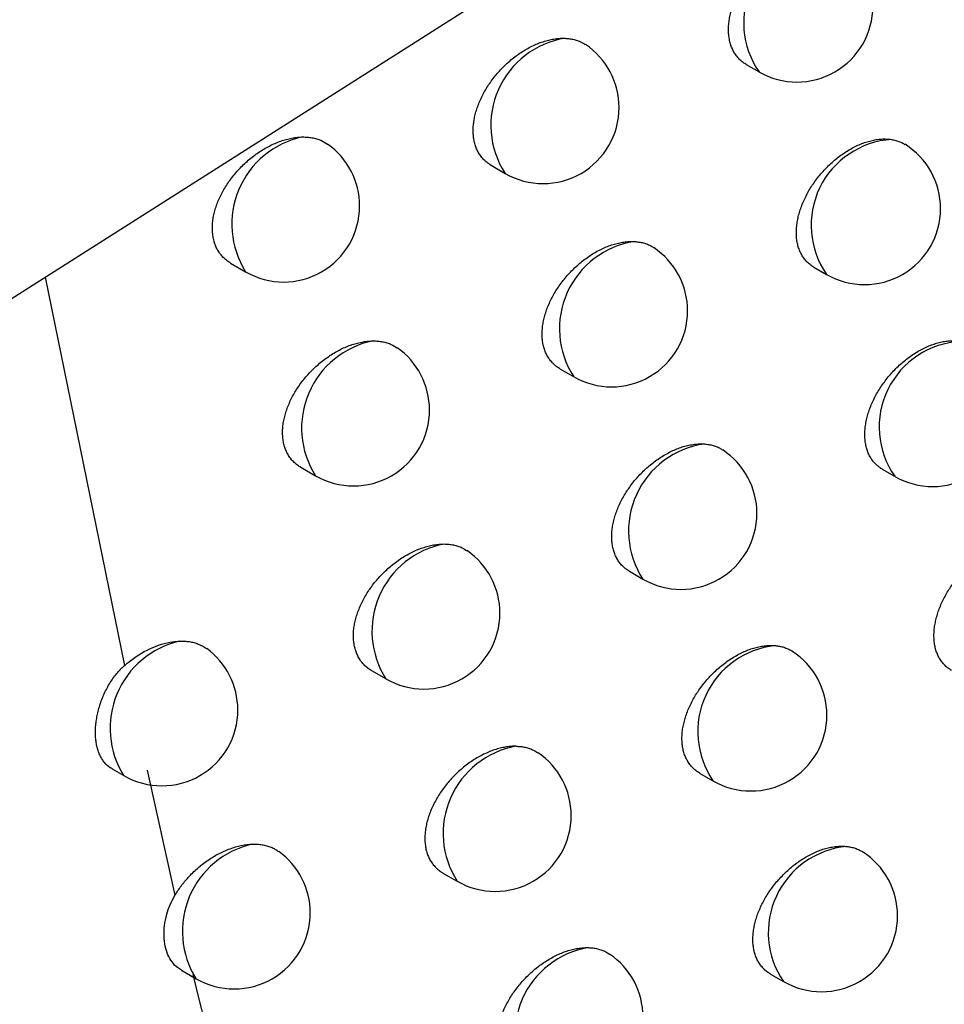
# Model space of a CAD drawing. Header units: millimetres. Extents: x -0.53 to 0.61, y -0.22 to 0.52.
# Tile 66 of 77: x 0.45358 to 0.45966, y 0.21504 to 0.22152. Entities that reach past the tile are written whole.
import ezdxf

# ---------------------------------------------------------------- set-up
doc = ezdxf.new("R2010")
doc.units = ezdxf.units.MM
doc.layers.add('FORMAT', color=7, linetype='Continuous')

msp = doc.modelspace()

# ---------------------------------------------------------------- linework, layer by layer
at = {"layer": 'FORMAT', "color": 7, "linetype": 'Continuous', "lineweight": 25}
for p, q in [((0.450381, 0.217688), (0.45964, 0.223575)), ((0.458361, 0.22123), (0.458446, 0.221181)), ((0.456683, 0.220566), (0.456775, 0.220513)), ((0.454969, 0.219922), (0.455068, 0.219865)), ((0.458806, 0.219896), (0.45889, 0.219847)), ((0.453749, 0.21983), (0.454272, 0.217274)), ((0.457136, 0.219227), (0.457226, 0.219175)), ((0.455431, 0.218579), (0.455528, 0.218523)), ((0.459256, 0.218566), (0.459338, 0.218519)), ((0.457593, 0.217894), (0.457682, 0.217842)), ((0.455896, 0.217241), (0.455992, 0.217186)), ((0.454189, 0.216593), (0.454267, 0.216549)), ((0.454421, 0.216585), (0.454603, 0.215762)), ((0.458055, 0.216566), (0.458142, 0.216515)), ((0.456366, 0.215908), (0.45646, 0.215854)), ((0.454646, 0.215268), (0.454743, 0.215212)), ((0.458521, 0.215243), (0.458607, 0.215194))]:
    msp.add_line(p, q, dxfattribs=at)
for centre, radius, start, end in [((0.458913, 0.221504), 0.0005681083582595, 94.640521, 214.625077), ((0.458695, 0.221614), 0.0005, 240.002688, 0), ((0.457262, 0.220829), 0.0005807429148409, 99.191875, 212.939345), ((0.457025, 0.220946), 0.0004999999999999, 0, 56.07582), ((0.457025, 0.220946), 0.0005, 240.002688, 0), ((0.455563, 0.220179), 0.0005857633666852, 101.765536, 212.377116), ((0.459355, 0.220171), 0.0005665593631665, 93.819812, 214.791774), ((0.455318, 0.220298), 0.0005, 0, 54.660975), ((0.45914, 0.220281), 0.0005, 0, 57.812858), ((0.455318, 0.220298), 0.0005, 240.002688, 0), ((0.45914, 0.220281), 0.0005, 240.002688, 0), ((0.457712, 0.219491), 0.0005793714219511, 98.550138, 213.09595), ((0.457476, 0.219608), 0.0005, 0, 56.358503), ((0.457476, 0.219608), 0.0005, 240.002688, 0), ((0.456021, 0.218837), 0.000584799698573, 101.278009, 212.487323), ((0.455778, 0.218956), 0.0005, 0, 54.988432), ((0.459801, 0.218843), 0.0005648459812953, 92.940508, 214.975204), ((0.455778, 0.218956), 0.0005, 240.002688, 0), ((0.459588, 0.218952), 0.0005, 240.002688, 0), ((0.458165, 0.218159), 0.0005778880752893, 97.867881, 213.265836), ((0.457932, 0.218275), 0.0005, 0, 56.628744), ((0.457932, 0.218275), 0.0005, 240.002688, 0), ((0.456483, 0.2175), 0.0005837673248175, 100.762831, 212.605301), ((0.456241, 0.217619), 0.0005, 0, 55.305789), ((0.456241, 0.217619), 0.0005, 240.002688, 0), ((0.454764, 0.216861), 0.0005875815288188, 102.816733, 212.175471), ((0.454517, 0.216982), 0.0005, 0, 53.864682), ((0.458613, 0.216838), 0.0005705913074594, 96.209435, 214.382717), ((0.458392, 0.216948), 0.0005, 0, 56.88548), ((0.454517, 0.216982), 0.0005, 240.002688, 0), ((0.458392, 0.216948), 0.0005, 240.002688, 0), ((0.45695, 0.216169), 0.0005826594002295, 100.218005, 212.731892), ((0.45671, 0.216287), 0.0005, 0, 55.612873), ((0.45671, 0.216287), 0.0005, 240.002688, 0), ((0.455239, 0.215525), 0.0005867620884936, 102.388873, 212.269931), ((0.459076, 0.215516), 0.0005693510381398, 95.499742, 214.519449), ((0.454993, 0.215645), 0.0005, 0, 54.202314), ((0.458857, 0.215627), 0.0005, 0, 57.295572), ((0.454993, 0.215645), 0.0005, 240.002688, 0), ((0.458857, 0.215627), 0.0005, 240.002688, 0), ((0.45742, 0.214844), 0.0005814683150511, 99.641304, 212.86805), ((0.457182, 0.214961), 0.0005, 0, 55.90939)]:
    msp.add_arc(centre, radius, start, end, dxfattribs=at)
for points, knots in [([(0.4583609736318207, 0.221230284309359), (0.4583599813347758, 0.221230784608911), (0.4583507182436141, 0.221235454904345), (0.4583351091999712, 0.2212471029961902), (0.4583142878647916, 0.2212653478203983), (0.4582959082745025, 0.2212868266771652), (0.4582802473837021, 0.2213106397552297), (0.4582674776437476, 0.2213364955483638), (0.4582575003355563, 0.2213642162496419), (0.4582502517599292, 0.221394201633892), (0.4582459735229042, 0.2214257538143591), (0.4582446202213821, 0.2214584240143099), (0.4582460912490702, 0.2214920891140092), (0.4582504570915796, 0.2215271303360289), (0.4582576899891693, 0.2215628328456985), (0.4582676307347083, 0.2215987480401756), (0.4582801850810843, 0.2216347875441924), (0.4582954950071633, 0.2216712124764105), (0.4583133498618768, 0.2217073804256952), (0.4583334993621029, 0.2217428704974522), (0.4583558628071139, 0.2217776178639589), (0.4583805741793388, 0.2218117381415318), (0.4584072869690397, 0.2218446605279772), (0.458435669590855, 0.2218760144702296), (0.458465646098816, 0.2219057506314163), (0.4584973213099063, 0.2219338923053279), (0.4585301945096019, 0.2219599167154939), (0.4585638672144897, 0.2219835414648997), (0.4585982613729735, 0.2220047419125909), (0.4586334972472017, 0.22202351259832), (0.4586688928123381, 0.2220394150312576), (0.4587040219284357, 0.2220523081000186), (0.4587388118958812, 0.2220622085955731), (0.4587734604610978, 0.2220691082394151), (0.4588065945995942, 0.2220726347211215), (0.4588379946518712, 0.2220732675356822), (0.4588573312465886, 0.2220712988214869), (0.4588670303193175, 0.2220703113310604)], [0, 0, 0, 0, 0.0034786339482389, 0.0324730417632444, 0.0616731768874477, 0.0915268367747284, 0.1216082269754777, 0.150185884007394, 0.1789650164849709, 0.2083816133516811, 0.2380191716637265, 0.266344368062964, 0.2948665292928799, 0.3240084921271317, 0.3533638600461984, 0.3817161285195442, 0.4102627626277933, 0.4394184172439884, 0.4687827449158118, 0.4974243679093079, 0.5262607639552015, 0.5557067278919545, 0.5853613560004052, 0.6144214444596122, 0.6436794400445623, 0.6735582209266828, 0.7036501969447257, 0.7330688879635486, 0.7626899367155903, 0.7929486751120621, 0.8234277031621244, 0.8529836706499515, 0.8827457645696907, 0.9131605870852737, 0.9438022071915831, 0.9718116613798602, 1, 1, 1, 1]), ([(0.4566830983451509, 0.220566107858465), (0.4566819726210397, 0.2205666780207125), (0.4566724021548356, 0.2205715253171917), (0.4566563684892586, 0.220583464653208), (0.4566351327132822, 0.2206020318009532), (0.4566163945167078, 0.2206238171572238), (0.4566004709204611, 0.2206478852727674), (0.4565875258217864, 0.2206739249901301), (0.4565774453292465, 0.2207017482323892), (0.4565701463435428, 0.2207317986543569), (0.4565658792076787, 0.2207633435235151), (0.4565645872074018, 0.2207959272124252), (0.4565661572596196, 0.2208294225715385), (0.4565706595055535, 0.2208642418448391), (0.4565780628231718, 0.2208996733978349), (0.4565882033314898, 0.2209352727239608), (0.4566009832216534, 0.2209709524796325), (0.4566165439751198, 0.2210069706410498), (0.456634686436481, 0.2210427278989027), (0.456655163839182, 0.2210778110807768), (0.4566778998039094, 0.2211121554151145), (0.4567030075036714, 0.2211458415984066), (0.4567301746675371, 0.2211783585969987), (0.4567590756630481, 0.221209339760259), (0.4567896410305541, 0.2212387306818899), (0.456821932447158, 0.2212665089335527), (0.456855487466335, 0.2212921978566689), (0.4568899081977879, 0.2213155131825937), (0.4569251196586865, 0.2213364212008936), (0.4569611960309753, 0.2213548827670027), (0.4569974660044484, 0.2213704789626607), (0.4570334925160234, 0.2213830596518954), (0.4570692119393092, 0.2213926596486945), (0.4571047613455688, 0.2213991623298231), (0.4571383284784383, 0.221402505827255), (0.4571593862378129, 0.2214022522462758), (0.4571691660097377, 0.2214021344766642)], [0, 0, 0, 0, 0.0039877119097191, 0.0339019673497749, 0.0640298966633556, 0.0948381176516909, 0.1258840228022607, 0.155236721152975, 0.184797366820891, 0.2150166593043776, 0.2454645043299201, 0.2744747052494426, 0.3036868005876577, 0.3335338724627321, 0.3635993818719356, 0.3926378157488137, 0.4218746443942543, 0.4517319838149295, 0.4818014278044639, 0.511217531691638, 0.540832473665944, 0.5710682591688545, 0.60151596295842, 0.6314894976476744, 0.6616659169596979, 0.6924775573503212, 0.723506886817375, 0.7539709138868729, 0.7846437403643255, 0.8159741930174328, 0.8475317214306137, 0.8781974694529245, 0.9090772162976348, 0.9406353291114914, 0.9724295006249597, 1, 1, 1, 1]), ([(0.4571691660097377, 0.2214021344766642), (0.4571793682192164, 0.2214014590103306), (0.4571998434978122, 0.2214001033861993), (0.4572291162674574, 0.2213943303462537), (0.4572569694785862, 0.2213854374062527), (0.4572824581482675, 0.2213748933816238), (0.4572962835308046, 0.221364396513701), (0.4573026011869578, 0.2213595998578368)], [0, 0, 0, 0, 0.2022514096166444, 0.4059075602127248, 0.6139936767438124, 0.823610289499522, 1, 1, 1, 1]), ([(0.4549696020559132, 0.2199224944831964), (0.4549683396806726, 0.2199231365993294), (0.454958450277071, 0.2199281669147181), (0.4549419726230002, 0.2199404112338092), (0.4549202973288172, 0.2199593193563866), (0.4549011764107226, 0.2199814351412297), (0.4548849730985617, 0.2200057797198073), (0.4548718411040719, 0.2200320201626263), (0.454861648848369, 0.2200599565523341), (0.4548542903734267, 0.2200900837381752), (0.4548500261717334, 0.2201216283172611), (0.4548487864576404, 0.2201541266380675), (0.4548504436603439, 0.220187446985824), (0.4548550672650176, 0.2202220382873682), (0.4548626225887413, 0.2202571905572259), (0.4548729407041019, 0.2202924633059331), (0.4548859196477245, 0.2203277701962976), (0.4549017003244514, 0.2203633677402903), (0.4549200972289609, 0.2203987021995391), (0.4549408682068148, 0.2204333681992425), (0.45496394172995, 0.2204673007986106), (0.454989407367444, 0.2205005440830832), (0.4550169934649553, 0.2205326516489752), (0.4550463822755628, 0.2205632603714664), (0.4550775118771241, 0.220592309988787), (0.4551103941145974, 0.2206197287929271), (0.4551446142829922, 0.2206450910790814), (0.4551797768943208, 0.2206681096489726), (0.4552158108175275, 0.2206887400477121), (0.4552527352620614, 0.2207069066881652), (0.4552898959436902, 0.2207222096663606), (0.4553268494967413, 0.2207344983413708), (0.4553635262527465, 0.220743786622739), (0.4554000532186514, 0.2207499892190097), (0.4554265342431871, 0.2207522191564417), (0.455440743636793, 0.2207525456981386), (0.455443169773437, 0.2207526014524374)], [0, 0, 0, 0, 0.0044793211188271, 0.0350908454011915, 0.065922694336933, 0.0974578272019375, 0.1292394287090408, 0.1591228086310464, 0.1892190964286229, 0.2199906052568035, 0.2509967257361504, 0.2804325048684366, 0.3100733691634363, 0.3403589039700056, 0.370866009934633, 0.400327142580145, 0.4299888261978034, 0.4602765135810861, 0.490777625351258, 0.5207114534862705, 0.5508462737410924, 0.581607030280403, 0.6125807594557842, 0.6432269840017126, 0.6740792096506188, 0.7055750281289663, 0.7372908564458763, 0.7685805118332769, 0.8000837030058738, 0.8322589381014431, 0.86466607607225, 0.8962385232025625, 0.9280313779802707, 0.9605236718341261, 0.9932597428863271, 0.9999999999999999, 0.9999999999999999, 0.9999999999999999, 0.9999999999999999]), ([(0.455443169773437, 0.2207526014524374), (0.4554538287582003, 0.2207524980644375), (0.455475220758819, 0.2207522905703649), (0.4555060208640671, 0.2207482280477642), (0.455535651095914, 0.2207412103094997), (0.4555707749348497, 0.220729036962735), (0.455592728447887, 0.2207148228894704), (0.4556065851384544, 0.2207058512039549)], [0, 0, 0, 0, 0.1710599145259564, 0.3433079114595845, 0.5193026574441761, 0.6965918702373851, 0.9999999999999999, 0.9999999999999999, 0.9999999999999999, 0.9999999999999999]), ([(0.4588065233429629, 0.2198957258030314), (0.4588055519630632, 0.2198962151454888), (0.4587963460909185, 0.2199008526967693), (0.4587808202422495, 0.2199124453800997), (0.4587600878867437, 0.2199306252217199), (0.4587417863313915, 0.2199520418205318), (0.4587261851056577, 0.2199758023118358), (0.4587134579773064, 0.2200016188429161), (0.4587035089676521, 0.2200293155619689), (0.4586962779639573, 0.2200592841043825), (0.4586920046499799, 0.2200908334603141), (0.4586906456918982, 0.2201235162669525), (0.4586921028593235, 0.2201572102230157), (0.458696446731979, 0.2201922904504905), (0.4587036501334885, 0.2202280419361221), (0.4587135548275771, 0.220264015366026), (0.4587260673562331, 0.2203001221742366), (0.4587413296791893, 0.2203366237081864), (0.4587591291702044, 0.2203728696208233), (0.4587792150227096, 0.2204084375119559), (0.4588015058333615, 0.2204432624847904), (0.4588261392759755, 0.2204774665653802), (0.458852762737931, 0.2205104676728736), (0.4588810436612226, 0.220541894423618), (0.4589109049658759, 0.2205716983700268), (0.4589424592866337, 0.2205999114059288), (0.4589751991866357, 0.2206260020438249), (0.4590087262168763, 0.2206496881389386), (0.4590429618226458, 0.2206709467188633), (0.4590780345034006, 0.2206897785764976), (0.4591132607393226, 0.2207057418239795), (0.4591482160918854, 0.2207186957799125), (0.4591828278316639, 0.2207286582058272), (0.4592172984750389, 0.2207356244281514), (0.4592515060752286, 0.220739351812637), (0.4592851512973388, 0.2207399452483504), (0.4593065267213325, 0.2207373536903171), (0.4593172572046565, 0.2207360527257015)], [0, 0, 0, 0, 0.0033963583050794, 0.0321876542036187, 0.0611829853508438, 0.0908261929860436, 0.1206950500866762, 0.149096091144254, 0.1776971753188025, 0.206931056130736, 0.2363842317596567, 0.2645500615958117, 0.292911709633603, 0.3218896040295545, 0.3510797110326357, 0.3792731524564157, 0.407659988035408, 0.4366530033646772, 0.4658538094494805, 0.4943207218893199, 0.5229814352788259, 0.5522489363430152, 0.5817242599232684, 0.6105842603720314, 0.6396410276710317, 0.6693152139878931, 0.6992015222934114, 0.7283962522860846, 0.7577919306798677, 0.787820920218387, 0.8180687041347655, 0.8473892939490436, 0.8769143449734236, 0.9070867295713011, 0.937483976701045, 0.9686168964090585, 1, 1, 1, 1]), ([(0.4593172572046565, 0.2207360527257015), (0.4593266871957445, 0.2207342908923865), (0.4593456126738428, 0.2207307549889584), (0.4593720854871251, 0.2207214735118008), (0.4593923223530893, 0.2207123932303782), (0.4594028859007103, 0.2207052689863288), (0.4594058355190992, 0.2207032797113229)], [0, 0, 0, 0, 0.2911744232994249, 0.5843711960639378, 0.8839455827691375, 1, 1, 1, 1]), ([(0.4571361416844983, 0.2192272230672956), (0.4571350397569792, 0.2192277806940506), (0.4571255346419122, 0.219232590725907), (0.4571095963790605, 0.2192444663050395), (0.4570884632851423, 0.2192629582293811), (0.4570698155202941, 0.219284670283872), (0.4570539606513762, 0.2193086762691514), (0.4570410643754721, 0.2193346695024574), (0.4570310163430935, 0.219362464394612), (0.4570237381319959, 0.2193924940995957), (0.4570194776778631, 0.2194240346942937), (0.4570181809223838, 0.2194566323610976), (0.4570197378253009, 0.21949016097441), (0.4570242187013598, 0.2195250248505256), (0.457031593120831, 0.2195605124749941), (0.4570416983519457, 0.2195961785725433), (0.4570544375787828, 0.2196319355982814), (0.4570699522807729, 0.2196680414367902), (0.4570880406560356, 0.219703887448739), (0.4571084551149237, 0.219739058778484), (0.4571311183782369, 0.2197734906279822), (0.4571561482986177, 0.2198072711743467), (0.4571832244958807, 0.2198398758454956), (0.4572120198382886, 0.2198709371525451), (0.457242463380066, 0.2199004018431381), (0.4572746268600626, 0.2199282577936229), (0.4573080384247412, 0.2199540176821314), (0.4573422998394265, 0.2199773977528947), (0.4573773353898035, 0.219998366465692), (0.4574132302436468, 0.2200168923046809), (0.4574493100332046, 0.2200325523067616), (0.4574851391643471, 0.2200451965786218), (0.4575206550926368, 0.2200548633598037), (0.4575559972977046, 0.2200614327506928), (0.4575912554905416, 0.2200650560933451), (0.4576138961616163, 0.220064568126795), (0.4576253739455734, 0.2200643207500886)], [0, 0, 0, 0, 0.0039011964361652, 0.0336513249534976, 0.0636136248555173, 0.0942510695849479, 0.1251242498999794, 0.1543466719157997, 0.1837758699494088, 0.2138598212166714, 0.2441709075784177, 0.2730731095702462, 0.3021763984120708, 0.3319121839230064, 0.3618655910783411, 0.3907974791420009, 0.4199271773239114, 0.4496758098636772, 0.4796361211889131, 0.5089266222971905, 0.5384153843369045, 0.56852352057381, 0.5988432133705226, 0.6286596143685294, 0.6586781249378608, 0.6893297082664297, 0.7201983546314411, 0.7504744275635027, 0.7809581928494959, 0.8120961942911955, 0.8434601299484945, 0.873921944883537, 0.9045963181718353, 0.9359443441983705, 0.9675267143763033, 1, 1, 1, 1]), ([(0.4576253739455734, 0.2200643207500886), (0.4576354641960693, 0.2200635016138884), (0.4576557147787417, 0.2200618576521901), (0.4576846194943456, 0.2200556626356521), (0.4577120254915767, 0.2200462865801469), (0.45773543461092, 0.220036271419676), (0.4577475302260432, 0.2200267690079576), (0.4577522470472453, 0.2200230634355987)], [0, 0, 0, 0, 0.2112053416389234, 0.4238776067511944, 0.6411759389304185, 0.8600725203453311, 1, 1, 1, 1]), ([(0.4554309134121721, 0.2185788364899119), (0.4554296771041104, 0.2185794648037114), (0.4554198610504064, 0.2185844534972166), (0.455403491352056, 0.2185966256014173), (0.4553819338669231, 0.2186154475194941), (0.4553629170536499, 0.2186374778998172), (0.4553467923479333, 0.2186617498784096), (0.4553337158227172, 0.2186879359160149), (0.4553235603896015, 0.2187158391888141), (0.4553162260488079, 0.2187459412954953), (0.4553119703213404, 0.218777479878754), (0.4553107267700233, 0.2188099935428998), (0.455312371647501, 0.2188433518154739), (0.4553169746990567, 0.2188779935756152), (0.4553245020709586, 0.2189132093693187), (0.4553347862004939, 0.2189485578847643), (0.4553477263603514, 0.21898395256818), (0.4553634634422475, 0.2190196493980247), (0.4553818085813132, 0.2190550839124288), (0.4554025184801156, 0.2190898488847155), (0.4554255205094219, 0.2191238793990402), (0.4554509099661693, 0.2191572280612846), (0.4554784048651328, 0.2191894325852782), (0.4555076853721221, 0.2192201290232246), (0.4555386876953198, 0.2192492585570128), (0.4555714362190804, 0.2192767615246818), (0.4556055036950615, 0.2193021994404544), (0.4556404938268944, 0.219325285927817), (0.4556763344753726, 0.2193459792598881), (0.4557130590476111, 0.2193642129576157), (0.4557500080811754, 0.2193795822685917), (0.4557867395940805, 0.2193919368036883), (0.4558231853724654, 0.2194012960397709), (0.4558594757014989, 0.2194075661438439), (0.4558872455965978, 0.2194100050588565), (0.4559027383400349, 0.2194102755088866), (0.455906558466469, 0.219410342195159)], [0, 0, 0, 0, 0.0043909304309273, 0.0348631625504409, 0.0655542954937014, 0.0969436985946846, 0.1285776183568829, 0.1583639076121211, 0.1883620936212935, 0.2190320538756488, 0.2499353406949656, 0.2793020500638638, 0.3088732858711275, 0.3390875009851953, 0.3695227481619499, 0.3989174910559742, 0.4285125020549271, 0.4587329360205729, 0.4891667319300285, 0.5190119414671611, 0.5490578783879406, 0.5797293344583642, 0.6106137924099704, 0.6411333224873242, 0.6718583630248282, 0.7032258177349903, 0.7348130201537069, 0.765937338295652, 0.7972743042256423, 0.8292806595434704, 0.8615180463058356, 0.8929035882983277, 0.9245082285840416, 0.9568079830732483, 0.9893499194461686, 1, 1, 1, 1]), ([(0.455906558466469, 0.219410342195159), (0.4559171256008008, 0.2194101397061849), (0.4559383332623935, 0.2194097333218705), (0.4559688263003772, 0.2194053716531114), (0.4559981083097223, 0.2193980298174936), (0.4560312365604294, 0.2193861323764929), (0.4560514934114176, 0.2193726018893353), (0.4560637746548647, 0.2193643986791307)], [0, 0, 0, 0, 0.1764248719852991, 0.3540750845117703, 0.5355895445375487, 0.7184390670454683, 0.9999999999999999, 0.9999999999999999, 0.9999999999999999, 0.9999999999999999]), ([(0.4592565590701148, 0.2185665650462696), (0.4592556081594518, 0.2185670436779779), (0.4592464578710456, 0.2185716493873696), (0.459231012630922, 0.2185831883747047), (0.4592103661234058, 0.2186013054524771), (0.4591921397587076, 0.2186226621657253), (0.4591765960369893, 0.2186463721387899), (0.4591639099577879, 0.2186721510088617), (0.4591539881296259, 0.2186998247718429), (0.4591467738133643, 0.2187297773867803), (0.4591425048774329, 0.2187613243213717), (0.4591411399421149, 0.2187940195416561), (0.4591425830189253, 0.218827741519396), (0.4591469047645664, 0.2188628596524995), (0.4591540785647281, 0.2188986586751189), (0.4591639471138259, 0.2189346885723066), (0.4591764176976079, 0.2189708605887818), (0.4591916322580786, 0.2190074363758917), (0.459209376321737, 0.2190437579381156), (0.4592293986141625, 0.2190794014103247), (0.4592516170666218, 0.2191143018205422), (0.4592761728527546, 0.2191485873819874), (0.4593027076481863, 0.219181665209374), (0.4593308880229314, 0.2192131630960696), (0.4593606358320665, 0.2192430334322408), (0.4593920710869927, 0.2192713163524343), (0.459424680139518, 0.2192974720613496), (0.459458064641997, 0.2193212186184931), (0.4594921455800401, 0.2193425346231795), (0.4595270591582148, 0.219361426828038), (0.4595621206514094, 0.2193774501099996), (0.4595969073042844, 0.2193904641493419), (0.4596313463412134, 0.2194004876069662), (0.4596656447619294, 0.2194075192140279), (0.4597009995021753, 0.2194114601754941), (0.4597370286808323, 0.2194119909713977), (0.4597605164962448, 0.2194086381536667), (0.4597723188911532, 0.2194069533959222)], [0, 0, 0, 0, 0.0033144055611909, 0.0318933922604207, 0.0606746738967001, 0.090098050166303, 0.1197449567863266, 0.1479587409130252, 0.1763710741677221, 0.2054113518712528, 0.2346691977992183, 0.262663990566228, 0.2908533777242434, 0.3196552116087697, 0.3486679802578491, 0.3766907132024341, 0.4049057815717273, 0.4337239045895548, 0.4627488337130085, 0.4910297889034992, 0.5195034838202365, 0.5485808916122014, 0.5778651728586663, 0.6065150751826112, 0.6353605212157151, 0.6648197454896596, 0.6944899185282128, 0.7234520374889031, 0.752613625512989, 0.7824039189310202, 0.8124114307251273, 0.8414888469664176, 0.8707690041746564, 0.9006909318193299, 0.9308357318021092, 0.9652456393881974, 1, 1, 1, 1]), ([(0.4618812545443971, 0.1883084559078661), (0.4617697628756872, 0.1885796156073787), (0.461212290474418, 0.1899354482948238), (0.4598090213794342, 0.1934980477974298), (0.4578022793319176, 0.1990983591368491), (0.4557139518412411, 0.205847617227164), (0.453930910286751, 0.2124940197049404), (0.4529869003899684, 0.2168972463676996), (0.4525250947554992, 0.2190512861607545)], [0, 0, 0, 0, 0.0280700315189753, 0.1403536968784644, 0.364943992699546, 0.5897806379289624, 0.7993224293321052, 1, 1, 1, 1]), ([(0.4575934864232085, 0.2178938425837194), (0.457592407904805, 0.2178943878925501), (0.4575829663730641, 0.2178991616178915), (0.4575671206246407, 0.2179109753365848), (0.457546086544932, 0.217929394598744), (0.4575275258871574, 0.21795103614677), (0.45751173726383, 0.2179749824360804), (0.4574988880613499, 0.2180009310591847), (0.4574888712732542, 0.2180286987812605), (0.4574816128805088, 0.2180587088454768), (0.4574773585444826, 0.2180902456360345), (0.4574760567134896, 0.2181228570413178), (0.4574776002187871, 0.2181564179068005), (0.4574820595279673, 0.2181913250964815), (0.4574894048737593, 0.2182268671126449), (0.4574994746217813, 0.2182625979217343), (0.4575121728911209, 0.2182984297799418), (0.4575276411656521, 0.2183346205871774), (0.4575456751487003, 0.2183705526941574), (0.4575660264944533, 0.2184058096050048), (0.4575886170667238, 0.2184403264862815), (0.4576135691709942, 0.2184741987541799), (0.4576405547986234, 0.2185068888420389), (0.4576692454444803, 0.2185380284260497), (0.4576995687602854, 0.2185675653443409), (0.4577316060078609, 0.2185954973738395), (0.4577648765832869, 0.2186213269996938), (0.4577989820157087, 0.2186447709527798), (0.4578338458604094, 0.2186657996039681), (0.4578695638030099, 0.2186843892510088), (0.4579054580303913, 0.2187001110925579), (0.4579410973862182, 0.2187128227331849), (0.4579764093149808, 0.2187225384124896), (0.4580115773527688, 0.2187292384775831), (0.4580415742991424, 0.2187322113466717), (0.4580664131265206, 0.218732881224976), (0.4580795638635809, 0.2187322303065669), (0.4580861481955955, 0.2187319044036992)], [0, 0, 0, 0, 0.0038146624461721, 0.0333941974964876, 0.0631843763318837, 0.0936444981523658, 0.1243383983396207, 0.1534222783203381, 0.1827117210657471, 0.2126519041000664, 0.2428177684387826, 0.2716024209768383, 0.3005872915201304, 0.3302019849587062, 0.3600334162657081, 0.3888489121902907, 0.4178615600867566, 0.4474913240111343, 0.4773322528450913, 0.5064880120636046, 0.5358413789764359, 0.565812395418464, 0.5959945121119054, 0.6256460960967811, 0.6554989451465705, 0.6859824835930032, 0.716682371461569, 0.7467644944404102, 0.7770531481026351, 0.8079924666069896, 0.8391565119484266, 0.8694095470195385, 0.8998736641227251, 0.9310066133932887, 0.9623721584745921, 0.9811604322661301, 0.9999999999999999, 0.9999999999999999, 0.9999999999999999, 0.9999999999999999]), ([(0.4580861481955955, 0.2187319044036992), (0.4580961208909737, 0.2187309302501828), (0.4581161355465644, 0.2187289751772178), (0.4581446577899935, 0.2187223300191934), (0.4581715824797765, 0.218712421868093), (0.4581929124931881, 0.218703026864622), (0.458203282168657, 0.2186946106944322), (0.458206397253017, 0.2186920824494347)], [0, 0, 0, 0, 0.221374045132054, 0.4442856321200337, 0.6720459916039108, 0.9014815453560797, 1, 1, 1, 1]), ([(0.4558963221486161, 0.2172408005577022), (0.4558951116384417, 0.2172414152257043), (0.4558853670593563, 0.2172463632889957), (0.4558691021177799, 0.2172584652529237), (0.455847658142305, 0.2172772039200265), (0.4558287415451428, 0.2172991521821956), (0.4558126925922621, 0.217323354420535), (0.4557996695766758, 0.2173494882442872), (0.4557895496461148, 0.2173773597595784), (0.4557822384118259, 0.2174074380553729), (0.4557779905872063, 0.2174389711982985), (0.4557767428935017, 0.2174714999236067), (0.4557783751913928, 0.2175048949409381), (0.4557829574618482, 0.2175395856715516), (0.4557904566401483, 0.2175748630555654), (0.4558007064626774, 0.2176102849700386), (0.4558136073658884, 0.217645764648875), (0.4558293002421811, 0.2176815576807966), (0.4558475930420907, 0.2177170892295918), (0.4558682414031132, 0.2177519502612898), (0.4558911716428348, 0.2177860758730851), (0.4559164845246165, 0.2178195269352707), (0.4559438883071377, 0.2178518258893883), (0.4559730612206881, 0.2178826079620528), (0.4560039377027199, 0.2179118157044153), (0.4560365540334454, 0.2179394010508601), (0.4560704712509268, 0.2179649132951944), (0.4561052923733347, 0.2179880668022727), (0.4561409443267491, 0.2180088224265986), (0.4561774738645, 0.2180271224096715), (0.4562142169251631, 0.2180425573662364), (0.4562507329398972, 0.2180549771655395), (0.4562869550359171, 0.218064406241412), (0.4563230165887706, 0.2180707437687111), (0.4563521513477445, 0.2180734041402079), (0.4563689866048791, 0.21807359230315), (0.4563742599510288, 0.2180736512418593)], [0, 0, 0, 0, 0.0043019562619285, 0.0346306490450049, 0.0651768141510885, 0.0964162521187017, 0.1278982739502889, 0.157581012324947, 0.1874746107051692, 0.2180364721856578, 0.2488303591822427, 0.2781199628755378, 0.3076134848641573, 0.3377481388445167, 0.3681032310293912, 0.397423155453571, 0.4269430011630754, 0.4570874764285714, 0.4874451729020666, 0.5171941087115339, 0.5471434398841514, 0.5777176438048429, 0.6085047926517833, 0.6388916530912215, 0.6694834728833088, 0.7007163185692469, 0.7321685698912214, 0.76312362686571, 0.7942903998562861, 0.8261237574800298, 0.8581872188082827, 0.8893834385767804, 0.9207974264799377, 0.9529021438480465, 0.9852474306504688, 1, 1, 1, 1]), ([(0.4563742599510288, 0.2180736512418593), (0.4563847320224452, 0.2180733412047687), (0.456405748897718, 0.2180727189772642), (0.4564359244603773, 0.2180680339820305), (0.4564648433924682, 0.2180603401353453), (0.4564959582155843, 0.2180487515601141), (0.4565145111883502, 0.2180359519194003), (0.4565252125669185, 0.218028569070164)], [0, 0, 0, 0, 0.1823221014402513, 0.3659104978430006, 0.5534922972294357, 0.7424537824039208, 1, 1, 1, 1]), ([(0.4597110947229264, 0.2172428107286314), (0.4597101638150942, 0.217243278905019), (0.4597010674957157, 0.2172478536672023), (0.4596857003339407, 0.2172593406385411), (0.4596651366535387, 0.2172773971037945), (0.4596469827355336, 0.2172986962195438), (0.4596314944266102, 0.2173223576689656), (0.4596188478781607, 0.2173481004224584), (0.459608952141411, 0.2173757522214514), (0.4596017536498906, 0.2174056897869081), (0.4595974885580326, 0.2174372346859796), (0.4595961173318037, 0.2174699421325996), (0.4595975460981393, 0.2175036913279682), (0.4596018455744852, 0.2175388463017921), (0.4596089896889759, 0.2175746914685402), (0.4596188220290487, 0.2176107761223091), (0.4596312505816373, 0.2176470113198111), (0.459646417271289, 0.217683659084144), (0.4596641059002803, 0.21772005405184), (0.4596840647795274, 0.2177557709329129), (0.4597062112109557, 0.2177907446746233), (0.459730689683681, 0.2178251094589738), (0.4597571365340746, 0.2178582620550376), (0.4597852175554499, 0.2178898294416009), (0.4598148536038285, 0.217919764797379), (0.4598461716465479, 0.2179481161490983), (0.4598786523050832, 0.2179743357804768), (0.4599118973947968, 0.2179981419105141), (0.4599458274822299, 0.2180195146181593), (0.4599805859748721, 0.2180384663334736), (0.4600154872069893, 0.2180545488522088), (0.46005011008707, 0.2180676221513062), (0.4600843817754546, 0.218077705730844), (0.4601185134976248, 0.2180848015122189), (0.4601551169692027, 0.2180889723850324), (0.4601936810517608, 0.2180894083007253), (0.460219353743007, 0.2180851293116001), (0.4602322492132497, 0.218082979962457)], [0, 0, 0, 0, 0.0032328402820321, 0.0315895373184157, 0.0601467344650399, 0.0893400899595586, 0.1187548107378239, 0.1467699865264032, 0.1749821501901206, 0.2038172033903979, 0.2328680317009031, 0.2606794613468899, 0.288684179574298, 0.3172972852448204, 0.3461199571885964, 0.3739594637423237, 0.4019901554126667, 0.4306204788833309, 0.4594565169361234, 0.4875396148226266, 0.5158142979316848, 0.54468931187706, 0.5737701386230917, 0.6021992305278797, 0.6308225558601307, 0.660055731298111, 0.6894985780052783, 0.7182186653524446, 0.7471366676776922, 0.7766785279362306, 0.8064359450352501, 0.8352615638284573, 0.864288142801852, 0.8939507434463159, 0.9238341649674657, 0.9617416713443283, 1, 1, 1, 1]), ([(0.4542716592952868, 0.2172738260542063), (0.4542796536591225, 0.2172806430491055), (0.4543315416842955, 0.2173248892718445), (0.4544383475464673, 0.217391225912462), (0.4545557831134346, 0.2174288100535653), (0.4546184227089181, 0.2174333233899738), (0.4546335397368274, 0.2174344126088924)], [0, 0, 0, 0, 0.0722371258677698, 0.4688605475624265, 0.8718182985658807, 1, 1, 1, 1]), ([(0.4546335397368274, 0.2174344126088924), (0.4546443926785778, 0.2174345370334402), (0.4546661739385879, 0.2174347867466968), (0.4546976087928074, 0.2174313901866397), (0.4547280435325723, 0.2174251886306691), (0.4547565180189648, 0.2174157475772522), (0.4547851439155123, 0.2174033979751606), (0.454801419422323, 0.2173909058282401), (0.4548103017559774, 0.2173840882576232)], [0, 0, 0, 0, 0.1593973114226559, 0.3199016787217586, 0.4838973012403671, 0.649099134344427, 0.8084963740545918, 1, 1, 1, 1]), ([(0.4580551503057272, 0.216565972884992), (0.4580540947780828, 0.2165665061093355), (0.4580447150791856, 0.2165712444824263), (0.4580289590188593, 0.2165829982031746), (0.4580080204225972, 0.2166013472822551), (0.4579895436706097, 0.2166229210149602), (0.4579738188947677, 0.2166468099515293), (0.4579610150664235, 0.2166727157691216), (0.4579510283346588, 0.2167004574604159), (0.4579437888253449, 0.2167304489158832), (0.4579395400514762, 0.2167619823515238), (0.4579382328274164, 0.2167946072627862), (0.4579397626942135, 0.216828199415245), (0.4579442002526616, 0.2168631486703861), (0.4579515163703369, 0.2168987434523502), (0.4579615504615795, 0.2169345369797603), (0.4579742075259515, 0.2169704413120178), (0.4579896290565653, 0.2170067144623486), (0.4580076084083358, 0.2170427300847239), (0.4580278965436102, 0.2170780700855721), (0.4580504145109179, 0.2171126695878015), (0.4580752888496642, 0.2171466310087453), (0.4581021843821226, 0.2171794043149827), (0.4581307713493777, 0.2172106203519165), (0.4581609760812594, 0.2172402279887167), (0.4581928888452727, 0.2172682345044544), (0.4582260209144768, 0.2172941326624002), (0.458259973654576, 0.2173176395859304), (0.4582946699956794, 0.2173387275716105), (0.4583302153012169, 0.2173573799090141), (0.458365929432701, 0.2173731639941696), (0.4584013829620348, 0.2173859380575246), (0.4584365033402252, 0.2173957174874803), (0.4584714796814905, 0.2174024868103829), (0.4585023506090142, 0.2174056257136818), (0.4585290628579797, 0.2174063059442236), (0.4585440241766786, 0.2174053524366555), (0.4585515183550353, 0.2174048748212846)], [0, 0, 0, 0, 0.0037283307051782, 0.0331309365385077, 0.0627426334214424, 0.0930190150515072, 0.1235272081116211, 0.1524644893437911, 0.1816060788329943, 0.2113942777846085, 0.2414066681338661, 0.2700644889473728, 0.2989215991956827, 0.3284056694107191, 0.3581055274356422, 0.3867950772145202, 0.4156810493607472, 0.4451820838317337, 0.4748936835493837, 0.5039058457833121, 0.5331148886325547, 0.5629396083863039, 0.5929748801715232, 0.6224542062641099, 0.6521338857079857, 0.6824416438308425, 0.7129649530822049, 0.7428473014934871, 0.7729349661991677, 0.803669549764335, 0.8346275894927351, 0.8646670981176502, 0.8949161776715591, 0.9258291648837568, 0.9569729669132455, 0.9784476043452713, 1, 1, 1, 1]), ([(0.4629234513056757, 0.2173905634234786), (0.4625678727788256, 0.2171403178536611), (0.4616785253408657, 0.2165144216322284), (0.4602698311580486, 0.2153896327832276), (0.4591113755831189, 0.214218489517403), (0.4585414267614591, 0.2132648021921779), (0.458453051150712, 0.2129117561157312), (0.4584113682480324, 0.212745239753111)], [0, 0, 0, 0, 0.204286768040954, 0.5109473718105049, 0.8207943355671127, 0.915476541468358, 1, 1, 1, 1]), ([(0.4585515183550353, 0.2174048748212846), (0.4585613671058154, 0.2174037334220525), (0.4585811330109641, 0.2174014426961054), (0.4586092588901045, 0.2173943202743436), (0.4586356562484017, 0.2173838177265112), (0.4586549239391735, 0.2173751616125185), (0.4586635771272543, 0.2173679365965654), (0.4586650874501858, 0.2173666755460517)], [0, 0, 0, 0, 0.2330266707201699, 0.4676718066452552, 0.7074209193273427, 0.948933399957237, 1, 1, 1, 1]), ([(0.4541896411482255, 0.2165934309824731), (0.4541852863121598, 0.2165959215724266), (0.4541664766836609, 0.2166066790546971), (0.4541444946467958, 0.2166279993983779), (0.4541239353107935, 0.2166562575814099), (0.4541107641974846, 0.2166801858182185), (0.4540998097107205, 0.2167065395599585), (0.4540910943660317, 0.2167355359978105), (0.4540848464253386, 0.2167666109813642), (0.454081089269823, 0.2167993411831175), (0.4540797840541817, 0.2168336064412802), (0.4540810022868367, 0.216869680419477), (0.4540848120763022, 0.2169068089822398), (0.4540911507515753, 0.2169444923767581), (0.4540999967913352, 0.2169826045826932), (0.4541115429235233, 0.2170213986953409), (0.4541256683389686, 0.2170599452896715), (0.454147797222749, 0.2171104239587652), (0.4541750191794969, 0.2171594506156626), (0.4542128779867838, 0.2172130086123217), (0.4542427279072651, 0.2172475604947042), (0.4542657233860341, 0.2172684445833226), (0.4542715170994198, 0.2172737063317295)], [0, 0, 0, 0, 0.0273518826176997, 0.1181396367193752, 0.164382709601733, 0.2094602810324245, 0.2548505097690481, 0.3012267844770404, 0.3479437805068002, 0.3930445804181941, 0.4384584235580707, 0.4848595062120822, 0.5316018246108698, 0.5767071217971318, 0.6221266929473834, 0.6685410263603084, 0.7153016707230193, 0.7602011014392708, 0.8515880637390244, 0.8982109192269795, 0.9743542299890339, 0.9999999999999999, 0.9999999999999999, 0.9999999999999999, 0.9999999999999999]), ([(0.456846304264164, 0.2167425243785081), (0.4568363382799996, 0.2167424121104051), (0.4568163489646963, 0.2167421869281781), (0.4567843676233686, 0.2167385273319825), (0.4567507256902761, 0.2167321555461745), (0.4567153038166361, 0.216722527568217), (0.4566791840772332, 0.2167098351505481), (0.4566429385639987, 0.2166941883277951), (0.4566069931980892, 0.2166757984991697), (0.4565714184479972, 0.2166547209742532), (0.4565361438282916, 0.2166308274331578), (0.4565019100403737, 0.2166045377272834), (0.4564691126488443, 0.2165762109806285), (0.4564377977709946, 0.2165459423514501), (0.4564078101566, 0.2165134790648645), (0.4563799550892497, 0.2164795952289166), (0.4563545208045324, 0.2164447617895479), (0.456331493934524, 0.2164090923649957), (0.4563106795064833, 0.2163721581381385), (0.4562927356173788, 0.2163349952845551), (0.4562777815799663, 0.2162980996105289), (0.4562657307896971, 0.2162615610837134), (0.456256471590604, 0.2162248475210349), (0.4562503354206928, 0.2161890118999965), (0.4562472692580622, 0.2161544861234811), (0.4562471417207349, 0.2161213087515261), (0.4562500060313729, 0.2160890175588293), (0.456255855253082, 0.2160584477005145), (0.4562645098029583, 0.2160299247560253), (0.4562758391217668, 0.2160034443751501), (0.4562900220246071, 0.215978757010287), (0.4563068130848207, 0.2159563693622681), (0.4563260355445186, 0.215936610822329), (0.456345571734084, 0.2159204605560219), (0.4563597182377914, 0.2159121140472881), (0.4563659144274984, 0.2159084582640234)], [0, 0, 0, 0, 0.0278949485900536, 0.0559504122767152, 0.0864295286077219, 0.1171155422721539, 0.1484503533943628, 0.1800079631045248, 0.2109129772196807, 0.2420309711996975, 0.2738213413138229, 0.3058445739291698, 0.3368284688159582, 0.3680301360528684, 0.3999240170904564, 0.4320595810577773, 0.462709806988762, 0.4935787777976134, 0.5251454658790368, 0.5569566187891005, 0.5870032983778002, 0.6172649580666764, 0.6482109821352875, 0.6793960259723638, 0.7088598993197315, 0.7385320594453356, 0.7688630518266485, 0.7994222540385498, 0.8285972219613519, 0.857974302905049, 0.887985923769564, 0.9182153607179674, 0.9475134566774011, 0.9770108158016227, 0.9999999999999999, 0.9999999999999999, 0.9999999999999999, 0.9999999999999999]), ([(0.456846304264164, 0.2167425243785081), (0.4568566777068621, 0.2167420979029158), (0.4568774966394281, 0.21674124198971), (0.4569073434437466, 0.216736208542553), (0.4569358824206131, 0.2167281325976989), (0.4569649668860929, 0.2167168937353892), (0.4569818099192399, 0.2167048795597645), (0.4569909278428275, 0.2166983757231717)], [0, 0, 0, 0, 0.1888400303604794, 0.3789916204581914, 0.5732793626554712, 0.7689961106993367, 0.9999999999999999, 0.9999999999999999, 0.9999999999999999, 0.9999999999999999]), ([(0.4546032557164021, 0.2157622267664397), (0.4546161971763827, 0.2157823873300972), (0.454642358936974, 0.215823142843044), (0.4546923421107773, 0.2158827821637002), (0.4547511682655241, 0.2159404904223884), (0.4548185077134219, 0.2159929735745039), (0.4548907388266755, 0.21603686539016), (0.4549649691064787, 0.2160700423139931), (0.455039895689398, 0.2160916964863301), (0.4550887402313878, 0.2160977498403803), (0.4551128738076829, 0.2160984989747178), (0.4551133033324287, 0.2160985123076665)], [0, 0, 0, 0, 0.1088494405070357, 0.2200441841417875, 0.3455413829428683, 0.4745225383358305, 0.6028049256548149, 0.7347324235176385, 0.8642575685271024, 0.9975840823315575, 1, 1, 1, 1]), ([(0.4551133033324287, 0.2160985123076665), (0.4551240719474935, 0.2160985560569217), (0.455145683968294, 0.2160986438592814), (0.4551768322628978, 0.2160949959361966), (0.4552069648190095, 0.2160885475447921), (0.4552350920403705, 0.2160788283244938), (0.4552619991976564, 0.2160669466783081), (0.4552768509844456, 0.2160552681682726), (0.4552844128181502, 0.216049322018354)], [0, 0, 0, 0, 0.1636794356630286, 0.3284956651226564, 0.4968969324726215, 0.6665368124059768, 0.8302161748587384, 1, 1, 1, 1]), ([(0.4585211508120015, 0.215243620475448), (0.4585201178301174, 0.2152441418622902), (0.4585107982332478, 0.2152488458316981), (0.4584951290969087, 0.2152605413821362), (0.4584742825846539, 0.2152788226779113), (0.4584558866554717, 0.215300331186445), (0.4584402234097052, 0.2153241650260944), (0.4584274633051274, 0.2153500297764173), (0.4584175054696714, 0.215377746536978), (0.4584102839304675, 0.2154077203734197), (0.4584060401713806, 0.2154392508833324), (0.4584047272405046, 0.2154718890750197), (0.4584062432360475, 0.2155055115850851), (0.4584106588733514, 0.2155405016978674), (0.4584179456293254, 0.215576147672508), (0.4584279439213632, 0.2156120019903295), (0.4584405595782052, 0.2156479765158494), (0.4584559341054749, 0.2156843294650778), (0.4584738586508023, 0.2157204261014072), (0.4584940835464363, 0.2157558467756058), (0.458516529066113, 0.2157905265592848), (0.4585413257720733, 0.2158245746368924), (0.4585681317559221, 0.2158574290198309), (0.4585966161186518, 0.2158887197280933), (0.4586267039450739, 0.2159183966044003), (0.458658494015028, 0.2159464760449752), (0.4586914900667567, 0.215972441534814), (0.4587252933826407, 0.2159960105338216), (0.4587598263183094, 0.2160171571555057), (0.4587952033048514, 0.216035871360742), (0.4588307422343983, 0.2160517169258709), (0.4588660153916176, 0.2160645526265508), (0.4589009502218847, 0.2160743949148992), (0.4589357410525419, 0.2160812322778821), (0.4589675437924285, 0.2160845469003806), (0.4589962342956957, 0.216085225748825), (0.4590130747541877, 0.2160838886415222), (0.4590215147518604, 0.2160832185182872)], [0, 0, 0, 0, 0.003642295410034, 0.0328609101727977, 0.062287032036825, 0.0923725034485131, 0.1226878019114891, 0.1514697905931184, 0.1804547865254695, 0.2100821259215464, 0.2399321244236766, 0.2684532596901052, 0.297172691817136, 0.3265160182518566, 0.3560741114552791, 0.3846276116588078, 0.4133767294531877, 0.4427386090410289, 0.4723103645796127, 0.5011695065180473, 0.5302247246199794, 0.5598933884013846, 0.5897719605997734, 0.6190709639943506, 0.6485693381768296, 0.6786929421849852, 0.709031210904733, 0.7387072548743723, 0.7685873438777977, 0.7991104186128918, 0.8298556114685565, 0.8596760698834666, 0.8897045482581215, 0.9203918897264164, 0.9513082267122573, 0.9755969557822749, 1, 1, 1, 1]), ([(0.4590215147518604, 0.2160832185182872), (0.4590312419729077, 0.2160819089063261), (0.4590507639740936, 0.2160792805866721), (0.4590783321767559, 0.2160714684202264), (0.4591041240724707, 0.2160612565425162), (0.4591195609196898, 0.2160519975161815), (0.4591270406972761, 0.216047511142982)], [0, 0, 0, 0, 0.2498171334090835, 0.5013693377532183, 0.7583932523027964, 1, 1, 1, 1]), ([(0.4546467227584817, 0.2152697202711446), (0.4546377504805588, 0.2152746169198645), (0.4546132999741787, 0.2152879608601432), (0.4545828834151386, 0.2153215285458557), (0.4545550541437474, 0.2153687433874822), (0.454537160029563, 0.2154261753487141), (0.4545296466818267, 0.2154908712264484), (0.4545329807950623, 0.2155619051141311), (0.4545470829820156, 0.2156321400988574), (0.4545697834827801, 0.2157002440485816), (0.4545918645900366, 0.2157411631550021), (0.454603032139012, 0.2157618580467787)], [0, 0, 0, 0, 0.067963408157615, 0.1852082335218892, 0.3057163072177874, 0.4253144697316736, 0.5483649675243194, 0.6682016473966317, 0.791558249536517, 0.8945803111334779, 1, 1, 1, 1]), ([(0.456839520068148, 0.2145816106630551), (0.4568383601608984, 0.2145821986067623), (0.4568287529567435, 0.2145870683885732), (0.456812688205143, 0.2145990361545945), (0.4567914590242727, 0.2146176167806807), (0.4567727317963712, 0.2146394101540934), (0.4567568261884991, 0.2146634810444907), (0.4567439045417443, 0.2146895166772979), (0.4567338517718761, 0.2147173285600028), (0.456726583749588, 0.2147473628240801), (0.4567223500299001, 0.2147788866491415), (0.4567210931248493, 0.2148114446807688), (0.4567226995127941, 0.21484490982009), (0.4567272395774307, 0.214879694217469), (0.4567346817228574, 0.2149150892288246), (0.4567448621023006, 0.2149506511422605), (0.4567576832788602, 0.2149862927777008), (0.4567732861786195, 0.2150222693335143), (0.4567914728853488, 0.2150579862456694), (0.4568119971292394, 0.2150930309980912), (0.4568347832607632, 0.2151273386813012), (0.4568599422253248, 0.2151609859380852), (0.4568871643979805, 0.2151934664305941), (0.4569161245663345, 0.2152244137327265), (0.4569467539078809, 0.2152537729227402), (0.4569791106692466, 0.2152815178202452), (0.4570127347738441, 0.2153071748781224), (0.4570472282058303, 0.2153304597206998), (0.4570825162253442, 0.2153513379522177), (0.4571186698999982, 0.2153697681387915), (0.457155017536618, 0.2153853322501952), (0.4571911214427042, 0.2153978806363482), (0.4572269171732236, 0.2154074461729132), (0.4572625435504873, 0.2154139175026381), (0.4572946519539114, 0.2154170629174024), (0.4573143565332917, 0.2154169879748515), (0.4573227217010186, 0.2154169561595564)], [0, 0, 0, 0, 0.0041231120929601, 0.034150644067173, 0.0643927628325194, 0.0953181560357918, 0.1264823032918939, 0.1559376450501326, 0.1856016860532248, 0.2159267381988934, 0.2464811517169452, 0.2755918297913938, 0.3049050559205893, 0.3348552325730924, 0.3650244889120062, 0.3941689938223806, 0.4235125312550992, 0.4534784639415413, 0.483657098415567, 0.5131899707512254, 0.5429223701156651, 0.5732776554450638, 0.6038455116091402, 0.6339483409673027, 0.6642548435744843, 0.6951989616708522, 0.7263615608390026, 0.7569651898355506, 0.7877785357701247, 0.8192523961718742, 0.8509543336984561, 0.8817631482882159, 0.9127869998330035, 0.9444926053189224, 0.9764354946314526, 1, 1, 1, 1]), ([(0.4573227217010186, 0.2154169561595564), (0.4573329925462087, 0.2154164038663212), (0.457353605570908, 0.2154152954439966), (0.4573831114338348, 0.2154098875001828), (0.4574112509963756, 0.2154013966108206), (0.4574382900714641, 0.2153905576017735), (0.4574534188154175, 0.2153793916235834), (0.4574609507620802, 0.2153738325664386)], [0, 0, 0, 0, 0.1960870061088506, 0.3935358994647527, 0.5952796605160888, 0.7985072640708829, 1, 1, 1, 1]), ([(0.4547209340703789, 0.2152404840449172), (0.4555747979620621, 0.2117729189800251), (0.45688476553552, 0.206453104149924), (0.4585542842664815, 0.2014180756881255), (0.4591355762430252, 0.1996649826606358)], [0, 0, 0, 0, 0.6518206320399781, 1, 1, 1, 1])]:
    msp.add_open_spline(points, degree=3, knots=knots, dxfattribs=at)

doc.saveas('drawing.dxf')
